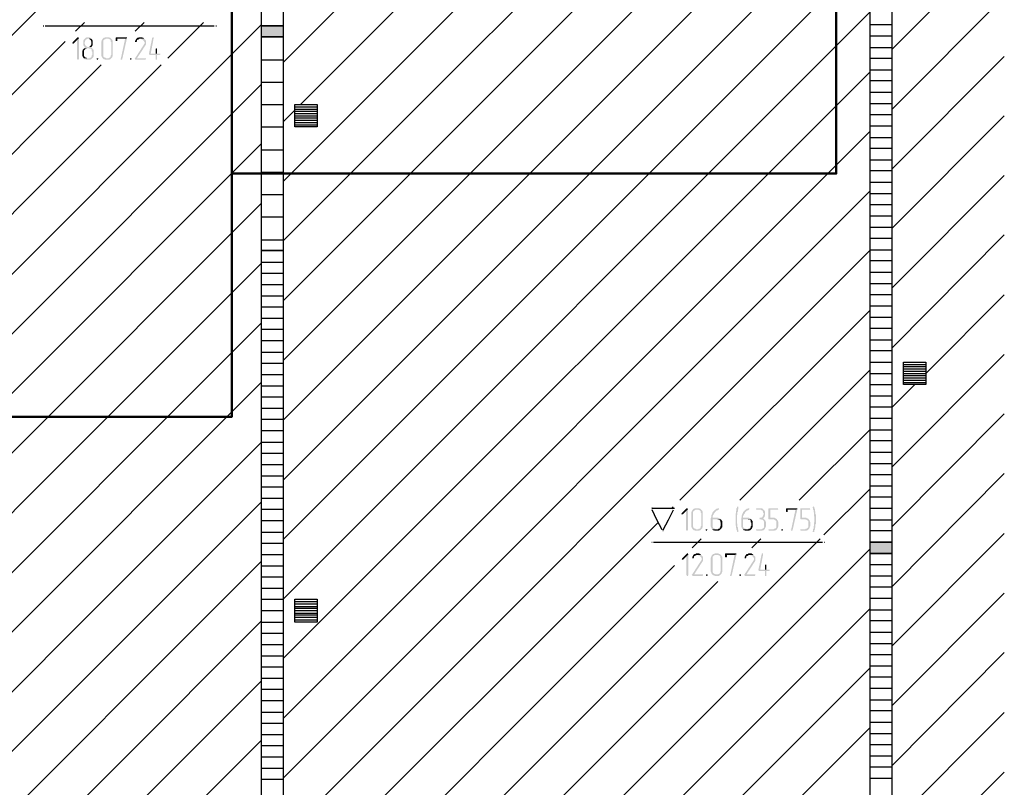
# Model space of a CAD drawing. Header units: millimetres. Extents: x -93479 to 1057970, y -66333 to 172656.
# Tile 92 of 256: x 191073 to 199838, y 39270 to 46097. Entities that reach past the tile are written whole.
import ezdxf

# ---------------------------------------------------------------- set-up
doc = ezdxf.new("R2010")
doc.units = ezdxf.units.MM
doc.layers.add('PDF _Геометрия', color=7, linetype='Continuous')
doc.layers.add('PDF _Сплошная заливка', color=7, linetype='Continuous')
doc.layers.add('РАЗМЕРЫ', color=7, linetype='Continuous', lineweight=9)

# ---------------------------------------------------------------- blocks, each defined once
blk = doc.blocks.new('геология2')
at = {"layer": 'PDF _Сплошная заливка', "transparency": 33554559}
for points in [[(37.3572, -12.0568), (37.3555, -12.0568), (37.3388, -12.0734), (37.3372, -12.0768), (37.3388, -12.0784), (37.3422, -12.0784), (37.3538, -12.0668), (37.3605, -12.0601), (37.3588, -12.0568)], [(37.3605, -12.0601), (37.3538, -12.0668), (37.3538, -12.1318), (37.3555, -12.1351), (37.3588, -12.1351), (37.3605, -12.1318)], [(37.3922, -12.0568), (37.3872, -12.0568), (37.3855, -12.0584), (37.3838, -12.0584), (37.3822, -12.0601), (37.3805, -12.0618), (37.3788, -12.0634), (37.3772, -12.0651), (37.3772, -12.0668), (37.3755, -12.0684), (37.3755, -12.0834), (37.3772, -12.0851), (37.3772, -12.0868), (37.3788, -12.0884), (37.3805, -12.0901), (37.3805, -12.0918), (37.3822, -12.0918), (37.3805, -12.0934), (37.3788, -12.0951), (37.3955, -12.0951), (37.3972, -12.0968), (37.4022, -12.0968), (37.4038, -12.0984), (37.4055, -12.1001), (37.4055, -12.1051), (37.4072, -12.1068), (37.4072, -12.1184), (37.4055, -12.1201), (37.4055, -12.1234), (37.4038, -12.1251), (37.4038, -12.1268), (37.4022, -12.1284), (37.3988, -12.1284), (37.3972, -12.1301), (37.3772, -12.1301), (37.3788, -12.1318), (37.3805, -12.1334), (37.3838, -12.1334), (37.3855, -12.1351), (37.4005, -12.1351), (37.4022, -12.1334), (37.4038, -12.1334), (37.4055, -12.1318), (37.4072, -12.1301), (37.4088, -12.1284), (37.4105, -12.1268), (37.4105, -12.1251), (37.4122, -12.1234), (37.4122, -12.1018), (37.4105, -12.1001), (37.4105, -12.0984), (37.4088, -12.0984), (37.4088, -12.0968), (37.4072, -12.0951), (37.4055, -12.0934), (37.4038, -12.0918), (37.4055, -12.0901), (37.3905, -12.0901), (37.3888, -12.0884), (37.3855, -12.0884), (37.3838, -12.0868), (37.3838, -12.0851), (37.3822, -12.0834), (37.3822, -12.0818), (37.3805, -12.0784), (37.3805, -12.0734), (37.3822, -12.0718), (37.3822, -12.0684), (37.3838, -12.0668), (37.3838, -12.0651), (37.3872, -12.0634), (37.3888, -12.0634), (37.3905, -12.0618), (37.4038, -12.0618), (37.4022, -12.0601), (37.4005, -12.0584), (37.3988, -12.0584), (37.3972, -12.0568), (37.3938, -12.0568)], [(37.4038, -12.0618), (37.3922, -12.0618), (37.3955, -12.0618), (37.3972, -12.0634), (37.3988, -12.0634), (37.4005, -12.0651), (37.4022, -12.0668), (37.4022, -12.0684), (37.4038, -12.0718), (37.4038, -12.0818), (37.4022, -12.0834), (37.4022, -12.0851), (37.4005, -12.0868), (37.3988, -12.0884), (37.3972, -12.0901), (37.3922, -12.0901), (37.4055, -12.0901), (37.4055, -12.0884), (37.4072, -12.0868), (37.4088, -12.0834), (37.4088, -12.0684), (37.4072, -12.0668), (37.4072, -12.0651), (37.4055, -12.0634)], [(37.4622, -12.0568), (37.4522, -12.0568), (37.4505, -12.0584), (37.4472, -12.0584), (37.4455, -12.0601), (37.4438, -12.0618), (37.4422, -12.0634), (37.4422, -12.0651), (37.4405, -12.0668), (37.4405, -12.0684), (37.4388, -12.0718), (37.4388, -12.1201), (37.4405, -12.1234), (37.4405, -12.1251), (37.4422, -12.1268), (37.4422, -12.1284), (37.4438, -12.1301), (37.4455, -12.1318), (37.4472, -12.1334), (37.4505, -12.1334), (37.4522, -12.1351), (37.4672, -12.1351), (37.4688, -12.1334), (37.4705, -12.1334), (37.4722, -12.1318), (37.4738, -12.1301), (37.4555, -12.1301), (37.4538, -12.1284), (37.4522, -12.1284), (37.4505, -12.1268), (37.4488, -12.1268), (37.4472, -12.1251), (37.4455, -12.1218), (37.4455, -12.0684), (37.4472, -12.0668), (37.4488, -12.0651), (37.4505, -12.0634), (37.4522, -12.0634), (37.4538, -12.0618), (37.4738, -12.0618), (37.4722, -12.0601), (37.4705, -12.0584), (37.4688, -12.0584), (37.4655, -12.0568), (37.4638, -12.0568)], [(37.4738, -12.0618), (37.4622, -12.0618), (37.4638, -12.0618), (37.4672, -12.0634), (37.4688, -12.0634), (37.4705, -12.0651), (37.4722, -12.0668), (37.4722, -12.0718), (37.4738, -12.0734), (37.4738, -12.1184), (37.4722, -12.1201), (37.4722, -12.1234), (37.4705, -12.1251), (37.4705, -12.1268), (37.4688, -12.1284), (37.4655, -12.1284), (37.4638, -12.1301), (37.4555, -12.1301), (37.4738, -12.1301), (37.4755, -12.1284), (37.4772, -12.1268), (37.4772, -12.1251), (37.4788, -12.1218), (37.4788, -12.0684), (37.4772, -12.0668), (37.4772, -12.0651), (37.4755, -12.0634)], [(37.5255, -12.0568), (37.4905, -12.0568), (37.4888, -12.0584), (37.4888, -12.0684), (37.4905, -12.0701), (37.4938, -12.0701), (37.4955, -12.0684), (37.4955, -12.0618), (37.5222, -12.0618), (37.5288, -12.0601), (37.5288, -12.0568)], [(37.5288, -12.0601), (37.5222, -12.0618), (37.5072, -12.1318), (37.5055, -12.1318), (37.5072, -12.1351), (37.5105, -12.1351), (37.5122, -12.1334)], [(37.5888, -12.0618), (37.5755, -12.0618), (37.5772, -12.0618), (37.5788, -12.0634), (37.5822, -12.0634), (37.5838, -12.0651), (37.5855, -12.0668), (37.5872, -12.0684), (37.5888, -12.0701), (37.5888, -12.0718), (37.5905, -12.0734), (37.5905, -12.0784), (37.5888, -12.0801), (37.5888, -12.0818), (37.5872, -12.0834), (37.5572, -12.1301), (37.5555, -12.1318), (37.5572, -12.1334), (37.5588, -12.1351), (37.5938, -12.1351), (37.5938, -12.1334), (37.5955, -12.1318), (37.5955, -12.1301), (37.5638, -12.1301), (37.5922, -12.0868), (37.5938, -12.0851), (37.5938, -12.0834), (37.5955, -12.0818), (37.5955, -12.0701), (37.5938, -12.0668), (37.5922, -12.0651), (37.5905, -12.0634)], [(37.5755, -12.0568), (37.5705, -12.0568), (37.5688, -12.0584), (37.5655, -12.0584), (37.5638, -12.0601), (37.5622, -12.0601), (37.5622, -12.0618), (37.5605, -12.0634), (37.5588, -12.0668), (37.5572, -12.0684), (37.5572, -12.0701), (37.5572, -12.0734), (37.5622, -12.0734), (37.5622, -12.0718), (37.5638, -12.0701), (37.5638, -12.0668), (37.5655, -12.0651), (37.5672, -12.0651), (37.5705, -12.0634), (37.5722, -12.0618), (37.5888, -12.0618), (37.5872, -12.0601), (37.5855, -12.0584), (37.5838, -12.0584), (37.5822, -12.0568), (37.5772, -12.0568)], [(37.6205, -12.0568), (37.6188, -12.0568), (37.6172, -12.0584), (37.6055, -12.1151), (37.6072, -12.1168), (37.6088, -12.1184), (37.6288, -12.1184), (37.6288, -12.1351), (37.6338, -12.1351), (37.6338, -12.1318), (37.6338, -12.1184), (37.6422, -12.1184), (37.6455, -12.1168), (37.6455, -12.1134), (37.6122, -12.1134), (37.6222, -12.0601), (37.6222, -12.0568)], [(37.3788, -12.0951), (37.3772, -12.0968), (37.3755, -12.0984), (37.3738, -12.1001), (37.3738, -12.1018), (37.3722, -12.1051), (37.3722, -12.1068), (37.3722, -12.1201), (37.3738, -12.1234), (37.3738, -12.1251), (37.3755, -12.1268), (37.3755, -12.1284), (37.3772, -12.1301), (37.3888, -12.1301), (37.3872, -12.1284), (37.3855, -12.1284), (37.3838, -12.1268), (37.3822, -12.1268), (37.3805, -12.1251), (37.3788, -12.1218), (37.3788, -12.1018), (37.3805, -12.1001), (37.3822, -12.0984), (37.3838, -12.0968), (37.3872, -12.0968), (37.3888, -12.0951), (37.3955, -12.0951)], [(37.6322, -12.0951), (37.6288, -12.0968), (37.6288, -12.0984), (37.6288, -12.1134), (37.6122, -12.1134), (37.6338, -12.1134), (37.6338, -12.0968)], [(37.4255, -12.1301), (37.4238, -12.1301), (37.4222, -12.1318), (37.4238, -12.1351), (37.4272, -12.1351), (37.4272, -12.1334), (37.4288, -12.1318), (37.4272, -12.1301)], [(37.5422, -12.1301), (37.5405, -12.1301), (37.5388, -12.1318), (37.5405, -12.1351), (37.5438, -12.1351), (37.5438, -12.1334), (37.5455, -12.1318), (37.5438, -12.1301)], [(39.4905, -13.7051), (39.4888, -13.7051), (39.4722, -13.7218), (39.4705, -13.7251), (39.4722, -13.7268), (39.4755, -13.7268), (39.4872, -13.7151), (39.4938, -13.7084), (39.4922, -13.7051)], [(39.4938, -13.7084), (39.4872, -13.7151), (39.4872, -13.7801), (39.4888, -13.7834), (39.4922, -13.7834), (39.4938, -13.7801)], [(39.5288, -13.7051), (39.5188, -13.7051), (39.5172, -13.7068), (39.5138, -13.7068), (39.5122, -13.7084), (39.5105, -13.7101), (39.5088, -13.7118), (39.5088, -13.7134), (39.5072, -13.7151), (39.5072, -13.7168), (39.5055, -13.7201), (39.5055, -13.7684), (39.5072, -13.7718), (39.5072, -13.7734), (39.5088, -13.7751), (39.5088, -13.7768), (39.5105, -13.7784), (39.5122, -13.7801), (39.5138, -13.7818), (39.5172, -13.7818), (39.5188, -13.7834), (39.5338, -13.7834), (39.5355, -13.7818), (39.5372, -13.7818), (39.5388, -13.7801), (39.5405, -13.7784), (39.5222, -13.7784), (39.5205, -13.7768), (39.5188, -13.7768), (39.5172, -13.7751), (39.5155, -13.7751), (39.5138, -13.7734), (39.5122, -13.7701), (39.5122, -13.7168), (39.5138, -13.7151), (39.5155, -13.7134), (39.5172, -13.7118), (39.5188, -13.7118), (39.5205, -13.7101), (39.5405, -13.7101), (39.5388, -13.7084), (39.5372, -13.7068), (39.5355, -13.7068), (39.5322, -13.7051), (39.5305, -13.7051)], [(39.5405, -13.7101), (39.5288, -13.7101), (39.5305, -13.7101), (39.5338, -13.7118), (39.5355, -13.7118), (39.5372, -13.7134), (39.5388, -13.7151), (39.5388, -13.7201), (39.5405, -13.7218), (39.5405, -13.7668), (39.5388, -13.7684), (39.5388, -13.7718), (39.5372, -13.7734), (39.5372, -13.7751), (39.5355, -13.7768), (39.5322, -13.7768), (39.5305, -13.7784), (39.5222, -13.7784), (39.5405, -13.7784), (39.5422, -13.7768), (39.5438, -13.7751), (39.5438, -13.7734), (39.5455, -13.7701), (39.5455, -13.7168), (39.5438, -13.7151), (39.5438, -13.7134), (39.5422, -13.7118)], [(39.6005, -13.7051), (39.5988, -13.7051), (39.5972, -13.7068), (39.5938, -13.7068), (39.5922, -13.7084), (39.5905, -13.7101), (39.5888, -13.7101), (39.5872, -13.7118), (39.5855, -13.7134), (39.5838, -13.7151), (39.5822, -13.7168), (39.5805, -13.7184), (39.5805, -13.7201), (39.5788, -13.7218), (39.5788, -13.7234), (39.5772, -13.7268), (39.5772, -13.7284), (39.5755, -13.7301), (39.5755, -13.7368), (39.5738, -13.7401), (39.5738, -13.7684), (39.5755, -13.7718), (39.5755, -13.7734), (39.5772, -13.7751), (39.5772, -13.7768), (39.5788, -13.7784), (39.5905, -13.7784), (39.5888, -13.7768), (39.5872, -13.7768), (39.5855, -13.7751), (39.5838, -13.7751), (39.5822, -13.7734), (39.5805, -13.7701), (39.5805, -13.7434), (39.6088, -13.7434), (39.6072, -13.7418), (39.6055, -13.7401), (39.6038, -13.7401), (39.6005, -13.7384), (39.5805, -13.7384), (39.5805, -13.7318), (39.5822, -13.7301), (39.5822, -13.7284), (39.5838, -13.7268), (39.5838, -13.7251), (39.5855, -13.7234), (39.5872, -13.7218), (39.5872, -13.7201), (39.5888, -13.7184), (39.5905, -13.7168), (39.5922, -13.7151), (39.5938, -13.7134), (39.5972, -13.7118), (39.5988, -13.7118), (39.6005, -13.7101), (39.6022, -13.7084), (39.6022, -13.7051)], [(39.6688, -13.6984), (39.6672, -13.7001), (39.6655, -13.7018), (39.6655, -13.7034), (39.6638, -13.7051), (39.6638, -13.7134), (39.6622, -13.7151), (39.6622, -13.7218), (39.6605, -13.7234), (39.6605, -13.7651), (39.6622, -13.7668), (39.6622, -13.7734), (39.6638, -13.7768), (39.6638, -13.7801), (39.6655, -13.7834), (39.6655, -13.7868), (39.6672, -13.7884), (39.6705, -13.7884), (39.6705, -13.7818), (39.6688, -13.7784), (39.6688, -13.7718), (39.6672, -13.7701), (39.6672, -13.7601), (39.6655, -13.7584), (39.6655, -13.7301), (39.6672, -13.7284), (39.6672, -13.7184), (39.6688, -13.7168), (39.6688, -13.7101), (39.6705, -13.7084), (39.6705, -13.7034), (39.6705, -13.7001)], [(39.7072, -13.7051), (39.7055, -13.7051), (39.7038, -13.7068), (39.7005, -13.7068), (39.6988, -13.7084), (39.6972, -13.7101), (39.6955, -13.7101), (39.6938, -13.7118), (39.6922, -13.7134), (39.6905, -13.7151), (39.6888, -13.7168), (39.6872, -13.7184), (39.6872, -13.7201), (39.6855, -13.7218), (39.6855, -13.7234), (39.6838, -13.7268), (39.6838, -13.7284), (39.6822, -13.7301), (39.6822, -13.7368), (39.6805, -13.7401), (39.6805, -13.7684), (39.6822, -13.7718), (39.6822, -13.7734), (39.6838, -13.7751), (39.6838, -13.7768), (39.6855, -13.7784), (39.6972, -13.7784), (39.6955, -13.7768), (39.6938, -13.7768), (39.6922, -13.7751), (39.6905, -13.7751), (39.6888, -13.7734), (39.6872, -13.7701), (39.6872, -13.7434), (39.7155, -13.7434), (39.7138, -13.7418), (39.7122, -13.7401), (39.7105, -13.7401), (39.7072, -13.7384), (39.6872, -13.7384), (39.6872, -13.7318), (39.6888, -13.7301), (39.6888, -13.7284), (39.6905, -13.7268), (39.6905, -13.7251), (39.6922, -13.7234), (39.6938, -13.7218), (39.6938, -13.7201), (39.6955, -13.7184), (39.6972, -13.7168), (39.6988, -13.7151), (39.7005, -13.7134), (39.7038, -13.7118), (39.7055, -13.7118), (39.7072, -13.7101), (39.7088, -13.7084), (39.7088, -13.7051)], [(39.7472, -13.7051), (39.7338, -13.7051), (39.7322, -13.7084), (39.7338, -13.7101), (39.7488, -13.7101), (39.7505, -13.7118), (39.7538, -13.7118), (39.7555, -13.7134), (39.7555, -13.7151), (39.7572, -13.7168), (39.7572, -13.7201), (39.7588, -13.7218), (39.7588, -13.7268), (39.7572, -13.7301), (39.7572, -13.7318), (39.7555, -13.7334), (39.7555, -13.7351), (39.7538, -13.7368), (39.7505, -13.7384), (39.7455, -13.7384), (39.7455, -13.7401), (39.7438, -13.7418), (39.7455, -13.7434), (39.7488, -13.7434), (39.7522, -13.7451), (39.7555, -13.7451), (39.7572, -13.7468), (39.7588, -13.7484), (39.7605, -13.7518), (39.7605, -13.7718), (39.7588, -13.7734), (39.7572, -13.7751), (39.7555, -13.7768), (39.7538, -13.7768), (39.7522, -13.7784), (39.7338, -13.7784), (39.7322, -13.7801), (39.7338, -13.7834), (39.7538, -13.7834), (39.7555, -13.7818), (39.7588, -13.7818), (39.7605, -13.7801), (39.7622, -13.7784), (39.7638, -13.7768), (39.7638, -13.7751), (39.7655, -13.7734), (39.7655, -13.7718), (39.7672, -13.7684), (39.7672, -13.7534), (39.7655, -13.7501), (39.7655, -13.7484), (39.7638, -13.7468), (39.7622, -13.7451), (39.7605, -13.7434), (39.7588, -13.7418), (39.7572, -13.7401), (39.7588, -13.7384), (39.7605, -13.7368), (39.7622, -13.7351), (39.7622, -13.7318), (39.7638, -13.7301), (39.7638, -13.7168), (39.7622, -13.7151), (39.7622, -13.7134), (39.7605, -13.7118), (39.7588, -13.7101), (39.7572, -13.7084), (39.7555, -13.7068), (39.7538, -13.7051), (39.7488, -13.7051)], [(39.8072, -13.7051), (39.7772, -13.7051), (39.7755, -13.7068), (39.7755, -13.7418), (39.7772, -13.7434), (39.7938, -13.7434), (39.7955, -13.7451), (39.7972, -13.7451), (39.7988, -13.7468), (39.8005, -13.7468), (39.8022, -13.7484), (39.8038, -13.7501), (39.8038, -13.7718), (39.8022, -13.7734), (39.8005, -13.7751), (39.7988, -13.7768), (39.7955, -13.7768), (39.7938, -13.7784), (39.7772, -13.7784), (39.7755, -13.7801), (39.7772, -13.7834), (39.7972, -13.7834), (39.7988, -13.7818), (39.8022, -13.7818), (39.8038, -13.7801), (39.8055, -13.7784), (39.8072, -13.7768), (39.8072, -13.7751), (39.8088, -13.7734), (39.8088, -13.7701), (39.8105, -13.7684), (39.8105, -13.7534), (39.8088, -13.7501), (39.8088, -13.7484), (39.8072, -13.7468), (39.8055, -13.7451), (39.8055, -13.7434), (39.8038, -13.7418), (39.8005, -13.7401), (39.7988, -13.7401), (39.7972, -13.7384), (39.7822, -13.7384), (39.7822, -13.7101), (39.8088, -13.7101), (39.8105, -13.7084), (39.8088, -13.7051)], [(39.8738, -13.7051), (39.8388, -13.7051), (39.8372, -13.7068), (39.8372, -13.7168), (39.8388, -13.7184), (39.8422, -13.7184), (39.8438, -13.7168), (39.8438, -13.7101), (39.8705, -13.7101), (39.8772, -13.7084), (39.8772, -13.7051)], [(39.8772, -13.7084), (39.8705, -13.7101), (39.8555, -13.7801), (39.8538, -13.7801), (39.8555, -13.7834), (39.8588, -13.7834), (39.8605, -13.7818)], [(39.9188, -13.7051), (39.8888, -13.7051), (39.8872, -13.7068), (39.8872, -13.7418), (39.8888, -13.7434), (39.9055, -13.7434), (39.9072, -13.7451), (39.9088, -13.7451), (39.9105, -13.7468), (39.9122, -13.7468), (39.9138, -13.7484), (39.9155, -13.7501), (39.9155, -13.7718), (39.9138, -13.7734), (39.9122, -13.7751), (39.9105, -13.7768), (39.9072, -13.7768), (39.9055, -13.7784), (39.8888, -13.7784), (39.8872, -13.7801), (39.8888, -13.7834), (39.9088, -13.7834), (39.9105, -13.7818), (39.9138, -13.7818), (39.9155, -13.7801), (39.9172, -13.7784), (39.9188, -13.7768), (39.9188, -13.7751), (39.9205, -13.7734), (39.9205, -13.7701), (39.9222, -13.7684), (39.9222, -13.7534), (39.9205, -13.7501), (39.9205, -13.7484), (39.9188, -13.7468), (39.9172, -13.7451), (39.9172, -13.7434), (39.9155, -13.7418), (39.9122, -13.7401), (39.9105, -13.7401), (39.9088, -13.7384), (39.8938, -13.7384), (39.8938, -13.7101), (39.9205, -13.7101), (39.9222, -13.7084), (39.9205, -13.7051)], [(39.9338, -13.6984), (39.9322, -13.7001), (39.9305, -13.7018), (39.9305, -13.7034), (39.9322, -13.7051), (39.9322, -13.7101), (39.9338, -13.7118), (39.9338, -13.7184), (39.9355, -13.7201), (39.9355, -13.7318), (39.9372, -13.7351), (39.9372, -13.7434), (39.9372, -13.7534), (39.9355, -13.7551), (39.9355, -13.7668), (39.9338, -13.7684), (39.9338, -13.7768), (39.9322, -13.7784), (39.9322, -13.7834), (39.9305, -13.7851), (39.9305, -13.7868), (39.9322, -13.7884), (39.9355, -13.7884), (39.9372, -13.7868), (39.9372, -13.7818), (39.9388, -13.7801), (39.9388, -13.7734), (39.9405, -13.7718), (39.9405, -13.7618), (39.9422, -13.7601), (39.9422, -13.7284), (39.9405, -13.7251), (39.9405, -13.7168), (39.9388, -13.7151), (39.9388, -13.7084), (39.9372, -13.7051), (39.9372, -13.7018), (39.9355, -13.7001)], [(39.6088, -13.7434), (39.5972, -13.7434), (39.5988, -13.7451), (39.6038, -13.7451), (39.6055, -13.7468), (39.6072, -13.7484), (39.6072, -13.7534), (39.6088, -13.7551), (39.6088, -13.7668), (39.6072, -13.7684), (39.6072, -13.7718), (39.6055, -13.7734), (39.6055, -13.7751), (39.6038, -13.7768), (39.6005, -13.7768), (39.5988, -13.7784), (39.5788, -13.7784), (39.5805, -13.7801), (39.5822, -13.7818), (39.5855, -13.7818), (39.5872, -13.7834), (39.6022, -13.7834), (39.6038, -13.7818), (39.6055, -13.7818), (39.6072, -13.7801), (39.6088, -13.7784), (39.6105, -13.7768), (39.6122, -13.7751), (39.6122, -13.7734), (39.6138, -13.7718), (39.6138, -13.7501), (39.6122, -13.7484), (39.6122, -13.7468), (39.6105, -13.7451)], [(39.7155, -13.7434), (39.7038, -13.7434), (39.7055, -13.7451), (39.7105, -13.7451), (39.7122, -13.7468), (39.7138, -13.7484), (39.7138, -13.7534), (39.7155, -13.7551), (39.7155, -13.7668), (39.7138, -13.7684), (39.7138, -13.7718), (39.7122, -13.7734), (39.7122, -13.7751), (39.7105, -13.7768), (39.7072, -13.7768), (39.7055, -13.7784), (39.6855, -13.7784), (39.6872, -13.7801), (39.6888, -13.7818), (39.6922, -13.7818), (39.6938, -13.7834), (39.7088, -13.7834), (39.7105, -13.7818), (39.7122, -13.7818), (39.7138, -13.7801), (39.7155, -13.7784), (39.7172, -13.7768), (39.7188, -13.7751), (39.7188, -13.7734), (39.7205, -13.7718), (39.7205, -13.7501), (39.7188, -13.7484), (39.7188, -13.7468), (39.7172, -13.7451)], [(39.5588, -13.7784), (39.5572, -13.7784), (39.5555, -13.7801), (39.5572, -13.7834), (39.5605, -13.7834), (39.5605, -13.7818), (39.5622, -13.7801), (39.5605, -13.7784)], [(39.8238, -13.7784), (39.8222, -13.7784), (39.8205, -13.7801), (39.8222, -13.7834), (39.8255, -13.7834), (39.8255, -13.7818), (39.8272, -13.7801), (39.8255, -13.7784)], [(39.4922, -13.8634), (39.4905, -13.8634), (39.4738, -13.8801), (39.4722, -13.8834), (39.4738, -13.8851), (39.4772, -13.8851), (39.4888, -13.8734), (39.4955, -13.8668), (39.4938, -13.8634)], [(39.5272, -13.8634), (39.5222, -13.8634), (39.5205, -13.8651), (39.5172, -13.8651), (39.5155, -13.8668), (39.5138, -13.8668), (39.5138, -13.8684), (39.5122, -13.8701), (39.5105, -13.8734), (39.5088, -13.8751), (39.5088, -13.8768), (39.5088, -13.8801), (39.5138, -13.8801), (39.5138, -13.8784), (39.5155, -13.8768), (39.5155, -13.8734), (39.5172, -13.8718), (39.5188, -13.8718), (39.5222, -13.8701), (39.5238, -13.8684), (39.5405, -13.8684), (39.5388, -13.8668), (39.5372, -13.8651), (39.5355, -13.8651), (39.5338, -13.8634), (39.5288, -13.8634)], [(39.5972, -13.8634), (39.5872, -13.8634), (39.5855, -13.8651), (39.5822, -13.8651), (39.5805, -13.8668), (39.5788, -13.8684), (39.5772, -13.8701), (39.5772, -13.8718), (39.5755, -13.8734), (39.5755, -13.8751), (39.5738, -13.8784), (39.5738, -13.9268), (39.5755, -13.9301), (39.5755, -13.9318), (39.5772, -13.9334), (39.5772, -13.9351), (39.5788, -13.9368), (39.5805, -13.9384), (39.5822, -13.9401), (39.5855, -13.9401), (39.5872, -13.9418), (39.6022, -13.9418), (39.6038, -13.9401), (39.6055, -13.9401), (39.6072, -13.9384), (39.6088, -13.9368), (39.5905, -13.9368), (39.5888, -13.9351), (39.5872, -13.9351), (39.5855, -13.9334), (39.5838, -13.9334), (39.5822, -13.9318), (39.5805, -13.9284), (39.5805, -13.8751), (39.5822, -13.8734), (39.5838, -13.8718), (39.5855, -13.8701), (39.5872, -13.8701), (39.5888, -13.8684), (39.6088, -13.8684), (39.6072, -13.8668), (39.6055, -13.8651), (39.6038, -13.8651), (39.6005, -13.8634), (39.5988, -13.8634)], [(39.6605, -13.8634), (39.6255, -13.8634), (39.6238, -13.8651), (39.6238, -13.8751), (39.6255, -13.8768), (39.6288, -13.8768), (39.6305, -13.8751), (39.6305, -13.8684), (39.6572, -13.8684), (39.6638, -13.8668), (39.6638, -13.8634)], [(39.7105, -13.8634), (39.7055, -13.8634), (39.7038, -13.8651), (39.7005, -13.8651), (39.6988, -13.8668), (39.6972, -13.8668), (39.6972, -13.8684), (39.6955, -13.8701), (39.6938, -13.8734), (39.6922, -13.8751), (39.6922, -13.8768), (39.6922, -13.8801), (39.6972, -13.8801), (39.6972, -13.8784), (39.6988, -13.8768), (39.6988, -13.8734), (39.7005, -13.8718), (39.7022, -13.8718), (39.7055, -13.8701), (39.7072, -13.8684), (39.7238, -13.8684), (39.7222, -13.8668), (39.7205, -13.8651), (39.7188, -13.8651), (39.7172, -13.8634), (39.7122, -13.8634)], [(39.7555, -13.8634), (39.7538, -13.8634), (39.7522, -13.8651), (39.7405, -13.9218), (39.7422, -13.9234), (39.7438, -13.9251), (39.7638, -13.9251), (39.7638, -13.9418), (39.7688, -13.9418), (39.7688, -13.9384), (39.7688, -13.9251), (39.7772, -13.9251), (39.7805, -13.9234), (39.7805, -13.9201), (39.7472, -13.9201), (39.7572, -13.8668), (39.7572, -13.8634)], [(39.4955, -13.8668), (39.4888, -13.8734), (39.4888, -13.9384), (39.4905, -13.9418), (39.4938, -13.9418), (39.4955, -13.9384)], [(39.5405, -13.8684), (39.5272, -13.8684), (39.5288, -13.8684), (39.5305, -13.8701), (39.5338, -13.8701), (39.5355, -13.8718), (39.5372, -13.8734), (39.5388, -13.8751), (39.5405, -13.8768), (39.5405, -13.8784), (39.5422, -13.8801), (39.5422, -13.8851), (39.5405, -13.8868), (39.5405, -13.8884), (39.5388, -13.8901), (39.5088, -13.9368), (39.5072, -13.9384), (39.5088, -13.9401), (39.5105, -13.9418), (39.5455, -13.9418), (39.5455, -13.9401), (39.5472, -13.9384), (39.5472, -13.9368), (39.5155, -13.9368), (39.5438, -13.8934), (39.5455, -13.8918), (39.5455, -13.8901), (39.5472, -13.8884), (39.5472, -13.8768), (39.5455, -13.8734), (39.5438, -13.8718), (39.5422, -13.8701)], [(39.6088, -13.8684), (39.5972, -13.8684), (39.5988, -13.8684), (39.6022, -13.8701), (39.6038, -13.8701), (39.6055, -13.8718), (39.6072, -13.8734), (39.6072, -13.8784), (39.6088, -13.8801), (39.6088, -13.9251), (39.6072, -13.9268), (39.6072, -13.9301), (39.6055, -13.9318), (39.6055, -13.9334), (39.6038, -13.9351), (39.6005, -13.9351), (39.5988, -13.9368), (39.5905, -13.9368), (39.6088, -13.9368), (39.6105, -13.9351), (39.6122, -13.9334), (39.6122, -13.9318), (39.6138, -13.9284), (39.6138, -13.8751), (39.6122, -13.8734), (39.6122, -13.8718), (39.6105, -13.8701)], [(39.6638, -13.8668), (39.6572, -13.8684), (39.6422, -13.9384), (39.6405, -13.9384), (39.6422, -13.9418), (39.6455, -13.9418), (39.6472, -13.9401)], [(39.7238, -13.8684), (39.7105, -13.8684), (39.7122, -13.8684), (39.7138, -13.8701), (39.7172, -13.8701), (39.7188, -13.8718), (39.7205, -13.8734), (39.7222, -13.8751), (39.7238, -13.8768), (39.7238, -13.8784), (39.7255, -13.8801), (39.7255, -13.8851), (39.7238, -13.8868), (39.7238, -13.8884), (39.7222, -13.8901), (39.6922, -13.9368), (39.6905, -13.9384), (39.6922, -13.9401), (39.6938, -13.9418), (39.7288, -13.9418), (39.7288, -13.9401), (39.7305, -13.9384), (39.7305, -13.9368), (39.6988, -13.9368), (39.7272, -13.8934), (39.7288, -13.8918), (39.7288, -13.8901), (39.7305, -13.8884), (39.7305, -13.8768), (39.7288, -13.8734), (39.7272, -13.8718), (39.7255, -13.8701)], [(39.7672, -13.9018), (39.7638, -13.9034), (39.7638, -13.9051), (39.7638, -13.9201), (39.7472, -13.9201), (39.7688, -13.9201), (39.7688, -13.9034)], [(39.5605, -13.9368), (39.5588, -13.9368), (39.5572, -13.9384), (39.5588, -13.9418), (39.5622, -13.9418), (39.5622, -13.9401), (39.5638, -13.9384), (39.5622, -13.9368)], [(39.6772, -13.9368), (39.6755, -13.9368), (39.6738, -13.9384), (39.6755, -13.9418), (39.6788, -13.9418), (39.6788, -13.9401), (39.6805, -13.9384), (39.6788, -13.9368)]]:
    blk.add_hatch(color=7, dxfattribs=at).paths.add_polyline_path(points)
at = {"layer": 'PDF _Геометрия', "color": 7, "lineweight": 25}
for points in [[(38.0788, -19.6934), (38.0772, -19.6934), (38.0772, -14.6534), (38.0772, -9.6534), (37.9988, -9.6534), (37.9988, -14.6534), (37.9988, -19.6934), (38.0005, -19.6934)], [(40.1305, -18.7051), (40.2088, -18.7051), (40.1305, -18.7051), (40.2088, -18.7051), (40.2088, -14.6501), (40.2088, -9.6501), (40.1305, -9.6501), (40.1305, -14.6501), (40.1305, -18.7051), (40.1322, -18.7051)], [(38.0772, -12.1434), (38.9488, -11.2701)], [(38.0772, -12.5601), (39.3388, -11.2984)], [(38.1372, -12.2918), (39.1438, -11.2834)], [(38.0772, -12.7684), (39.5305, -11.3151)], [(38.0772, -12.9784), (39.7222, -11.3334)], [(38.0772, -13.3951), (40.0988, -11.3751)], [(38.0772, -13.1868), (39.8822, -11.3818)], [(38.0772, -13.6051), (40.1305, -11.5518)], [(40.2088, -12.0984), (40.6022, -11.7051)], [(38.0772, -13.8134), (40.1305, -11.7601)], [(33.4572, -15.7184), (37.2488, -11.9268)], [(40.2088, -12.3084), (40.6022, -11.9134)], [(38.0772, -14.0218), (40.1305, -11.9684)], [(33.4572, -16.5534), (37.9988, -12.0134)], [(37.2355, -12.0168), (37.2372, -12.0168)], [(37.2422, -12.0168), (37.8338, -12.0168)], [(37.3488, -12.0351), (37.3805, -12.0051)], [(37.5572, -12.0351), (37.5888, -12.0051)], [(37.6722, -12.1301), (37.7972, -12.0051)], [(37.8405, -12.0168), (37.8422, -12.0168)], [(37.9988, -12.0168), (38.0772, -12.0168)], [(40.1305, -12.0118), (40.2088, -12.0118)], [(33.4572, -15.9284), (37.3122, -12.0718)], [(38.0005, -12.0551), (37.9988, -12.0551), (38.0772, -12.0551), (37.9988, -12.0551), (38.0772, -12.0551)], [(40.1305, -12.0518), (40.2088, -12.0518)], [(40.1305, -12.0918), (40.2088, -12.0918)], [(37.9988, -12.1351), (38.0772, -12.1351)], [(40.1305, -12.1301), (40.2088, -12.1301)], [(40.2088, -12.5168), (40.6022, -12.1234)], [(33.4572, -16.1368), (37.4388, -12.1534)], [(33.5105, -16.2918), (37.6488, -12.1534)], [(40.1305, -12.1701), (40.2088, -12.1701)], [(38.0772, -14.2301), (40.1305, -12.1784)], [(40.1305, -12.2084), (40.2088, -12.2084)], [(33.3788, -16.7634), (33.4572, -16.7634), (37.9988, -12.2218)], [(37.9988, -12.2134), (38.0772, -12.2134)], [(40.1305, -12.2484), (40.2088, -12.2484)], [(37.9988, -12.2918), (38.0772, -12.2918)], [(38.0772, -12.3518), (38.1172, -12.3118)], [(38.1172, -12.3001), (38.1955, -12.3001)], [(38.1172, -12.3084), (38.1955, -12.3084)], [(40.1305, -12.2884), (40.2088, -12.2884)], [(38.1172, -12.3151), (38.1955, -12.3151)], [(38.1172, -12.3234), (38.1955, -12.3234)], [(38.1172, -12.3318), (38.1955, -12.3318)], [(38.1172, -12.3384), (38.1955, -12.3384)], [(38.1172, -12.3468), (38.1955, -12.3468)], [(40.1305, -12.3268), (40.2088, -12.3268)], [(40.2088, -12.7251), (40.6022, -12.3318)], [(37.9988, -12.3701), (38.0772, -12.3701)], [(38.1172, -12.3551), (38.1955, -12.3551)], [(38.1172, -12.3634), (38.1955, -12.3634)], [(40.1305, -12.3668), (40.2088, -12.3668)], [(38.0772, -14.4401), (40.1305, -12.3868)], [(40.1305, -12.4068), (40.2088, -12.4068)], [(34.3522, -16.0768), (37.9988, -12.4301)], [(37.9988, -12.4501), (38.0772, -12.4501)], [(40.1305, -12.4451), (40.2088, -12.4451)], [(40.1305, -12.4851), (40.2088, -12.4851)], [(37.9988, -12.5284), (38.0772, -12.5284)], [(40.1305, -12.5234), (40.2088, -12.5234)], [(40.2088, -12.9334), (40.6022, -12.5401)], [(40.1305, -12.5634), (40.2088, -12.5634)], [(37.9988, -12.6068), (38.0772, -12.6068)], [(38.0772, -14.6484), (40.1305, -12.5951)], [(40.1305, -12.6034), (40.2088, -12.6034)], [(34.5188, -16.1184), (37.9988, -12.6384)], [(40.1305, -12.6418), (40.2088, -12.6418)], [(37.9988, -12.6851), (38.0772, -12.6851)], [(40.1305, -12.6818), (40.2088, -12.6818)], [(40.1305, -12.7218), (40.2088, -12.7218)], [(40.1305, -12.7601), (40.2088, -12.7601)], [(40.2088, -13.1434), (40.6022, -12.7484)], [(37.9988, -12.7651), (38.0772, -12.7651)], [(37.9988, -12.8034), (38.0772, -12.8034)], [(38.0772, -14.8568), (40.1305, -12.8034)], [(40.1305, -12.8001), (40.2088, -12.8001)], [(34.5355, -16.3101), (37.9988, -12.8484)], [(37.9988, -12.8434), (38.0772, -12.8434)], [(40.1305, -12.8384), (40.2088, -12.8384)], [(37.9988, -12.8818), (38.0772, -12.8818)], [(40.1305, -12.8784), (40.2088, -12.8784)], [(37.9988, -12.9218), (38.0772, -12.9218)], [(40.1305, -12.9184), (40.2088, -12.9184)], [(37.9988, -12.9618), (38.0772, -12.9618)], [(40.1305, -12.9568), (40.2088, -12.9568)], [(40.2488, -13.2334), (40.3272, -13.2334), (40.6022, -12.9584)], [(37.9988, -13.0001), (38.0772, -13.0001)], [(40.1305, -12.9968), (40.2088, -12.9968)], [(39.4655, -13.6768), (40.1305, -13.0134)], [(40.1305, -13.0368), (40.2088, -13.0368)], [(33.4572, -17.5984), (37.9988, -13.0568)], [(37.9988, -13.0401), (38.0772, -13.0401)], [(37.9988, -13.0784), (38.0772, -13.0784)], [(40.1305, -13.0751), (40.2088, -13.0751)], [(37.9988, -13.1184), (38.0772, -13.1184)], [(40.1305, -13.1151), (40.2088, -13.1151)], [(37.9988, -13.1584), (38.0772, -13.1584)], [(40.1305, -13.1534), (40.2088, -13.1534)], [(40.2088, -13.5601), (40.6022, -13.1668)], [(37.9988, -13.1968), (38.0772, -13.1968)], [(40.1305, -13.1934), (40.2088, -13.1934)], [(40.2488, -13.2018), (40.3272, -13.2018)], [(40.2488, -13.2084), (40.3272, -13.2084)], [(37.9988, -13.2368), (38.0772, -13.2368)], [(39.6755, -13.6768), (40.1305, -13.2218)], [(40.1305, -13.2334), (40.2088, -13.2334)], [(40.2488, -13.2168), (40.3272, -13.2168)], [(40.2488, -13.2251), (40.3272, -13.2251)], [(40.2488, -13.2401), (40.3272, -13.2401)], [(33.4572, -17.8068), (37.9988, -13.2651)], [(37.9988, -13.2768), (38.0772, -13.2768)], [(40.1305, -13.2718), (40.2088, -13.2718)], [(40.2088, -13.3518), (40.2888, -13.2718)], [(40.2488, -13.2484), (40.3272, -13.2484)], [(40.2488, -13.2568), (40.3272, -13.2568)], [(40.2488, -13.2651), (40.3272, -13.2651)], [(40.1305, -13.3118), (40.2088, -13.3118)], [(37.9988, -13.3151), (38.0772, -13.3151)], [(37.9988, -13.3551), (38.0772, -13.3551)], [(40.1305, -13.3501), (40.2088, -13.3501)], [(40.2088, -13.7684), (40.6022, -13.3751)], [(37.9988, -13.3934), (38.0772, -13.3934)], [(40.1305, -13.3901), (40.2088, -13.3901)], [(37.9988, -13.4334), (38.0772, -13.4334)], [(39.8838, -13.6768), (40.1305, -13.4301), (40.2088, -13.4301)], [(33.4572, -18.0151), (37.9988, -13.4751)], [(37.9988, -13.4734), (38.0772, -13.4734)], [(40.1305, -13.4684), (40.2088, -13.4684)], [(37.9988, -13.5118), (38.0772, -13.5118)], [(40.1305, -13.5084), (40.2088, -13.5084)], [(37.9988, -13.5518), (38.0772, -13.5518)], [(40.1305, -13.5484), (40.2088, -13.5484)], [(40.1305, -13.5868), (40.2088, -13.5868)], [(40.2088, -13.9784), (40.6022, -13.5834)], [(37.9988, -13.5918), (38.0772, -13.5918)], [(37.9988, -13.6301), (38.0772, -13.6301)], [(39.9705, -13.7984), (40.1305, -13.6384)], [(40.1305, -13.6268), (40.2088, -13.6268)], [(35.6055, -16.0751), (37.9988, -13.6834)], [(37.9988, -13.6701), (38.0772, -13.6701)], [(40.1305, -13.6651), (40.2088, -13.6651)], [(37.9988, -13.7084), (38.0772, -13.7084)], [(39.3688, -13.7051), (39.3672, -13.7051), (39.4455, -13.7051), (39.4472, -13.7051)], [(39.4038, -13.7801), (39.3855, -13.7451), (39.3688, -13.7101)], [(39.4072, -13.7801), (39.4255, -13.7451), (39.4438, -13.7101)], [(39.4372, -13.7051), (39.4422, -13.7001)], [(40.1305, -13.7051), (40.2088, -13.7051)], [(37.9988, -13.7484), (38.0772, -13.7484)], [(38.0772, -15.0651), (39.3905, -13.7534)], [(40.1305, -13.7451), (40.2088, -13.7451)], [(37.9988, -13.7884), (38.0772, -13.7884)], [(40.1305, -13.7834), (40.2088, -13.7834)], [(40.2088, -14.1868), (40.6022, -13.7934)], [(37.9988, -13.8268), (38.0772, -13.8268)], [(38.0772, -15.6918), (39.9572, -13.8118)], [(39.3672, -13.8234), (39.3688, -13.8234)], [(39.3738, -13.8234), (39.9655, -13.8234)], [(39.5088, -13.8434), (39.5405, -13.8118)], [(39.7172, -13.8434), (39.7488, -13.8118)], [(39.9722, -13.8234), (39.9738, -13.8234)], [(40.1305, -13.8234), (40.2088, -13.8234)], [(38.1822, -15.7951), (40.1305, -13.8484)], [(40.1322, -13.8634), (40.1305, -13.8634), (40.2088, -13.8634), (40.1305, -13.8634), (40.2088, -13.8634)], [(35.8138, -16.0751), (37.9988, -13.8918)], [(37.9988, -13.8668), (38.0772, -13.8668)], [(37.9988, -13.9068), (38.0772, -13.9068)], [(38.0772, -15.2751), (39.4472, -13.9051)], [(40.1305, -13.9018), (40.2088, -13.9018)], [(37.9988, -13.9451), (38.0772, -13.9451)], [(38.0772, -15.4834), (39.5988, -13.9618)], [(40.1305, -13.9418), (40.2088, -13.9418)], [(37.9988, -13.9851), (38.0772, -13.9851)], [(40.1305, -13.9801), (40.2088, -13.9801)], [(40.2088, -14.3951), (40.6022, -14.0018)], [(37.9988, -14.0234), (38.0772, -14.0234)], [(38.1172, -14.0318), (38.1955, -14.0318)], [(40.1305, -14.0201), (40.2088, -14.0201)], [(37.9988, -16.1101), (38.0772, -16.1101), (40.1305, -14.0568)], [(37.9988, -14.0634), (38.0772, -14.0634)], [(38.1172, -14.0401), (38.1955, -14.0401)], [(38.1172, -14.0484), (38.1955, -14.0484)], [(38.1172, -14.0551), (38.1955, -14.0551)], [(38.1172, -14.0634), (38.1955, -14.0634)], [(38.1172, -14.0718), (38.1955, -14.0718)], [(40.1305, -14.0601), (40.2088, -14.0601)], [(35.9855, -16.1151), (37.9988, -14.1001)], [(37.9988, -14.1034), (38.0772, -14.1034)], [(38.1172, -14.0784), (38.1955, -14.0784)], [(38.1172, -14.0868), (38.1955, -14.0868)], [(38.1172, -14.0951), (38.1955, -14.0951)], [(40.1305, -14.0984), (40.2088, -14.0984)], [(40.1305, -14.1384), (40.2088, -14.1384)], [(37.9988, -14.1418), (38.0772, -14.1418)], [(37.9988, -14.1818), (38.0772, -14.1818)], [(40.1305, -14.1784), (40.2088, -14.1784)], [(40.2088, -14.6051), (40.6022, -14.2101)], [(37.9988, -14.2218), (38.0772, -14.2218)], [(40.1305, -14.2168), (40.2088, -14.2168)], [(37.9988, -14.2601), (38.0772, -14.2601)], [(38.0772, -16.3184), (40.1305, -14.2651)], [(40.1305, -14.2568), (40.2088, -14.2568)], [(35.9855, -16.3234), (37.9988, -14.3101)], [(37.9988, -14.3001), (38.0772, -14.3001)], [(40.1305, -14.2951), (40.2088, -14.2951)], [(37.9988, -14.3384), (38.0772, -14.3384)], [(40.1305, -14.3351), (40.2088, -14.3351)], [(37.9988, -14.3784), (38.0772, -14.3784)], [(40.1305, -14.3751), (40.2088, -14.3751)], [(40.1305, -14.4134), (40.2088, -14.4134)], [(37.9988, -14.4184), (38.0772, -14.4184)], [(40.2088, -14.8134), (40.6022, -14.4201)], [(37.9988, -14.4568), (38.0772, -14.4568)], [(38.0772, -16.5268), (40.1305, -14.4734)], [(40.1305, -14.4534), (40.2088, -14.4534)], [(33.4572, -19.0601), (37.9988, -14.5184)], [(37.9988, -14.4968), (38.0772, -14.4968)], [(40.1305, -14.4934), (40.2088, -14.4934)], [(37.9988, -14.5351), (38.0772, -14.5351)], [(40.1305, -14.5318), (40.2088, -14.5318)], [(37.9988, -14.5751), (38.0772, -14.5751)], [(40.1305, -14.5718), (40.2088, -14.5718)], [(37.9988, -14.6151), (38.0772, -14.6151)], [(40.1305, -14.6101), (40.2088, -14.6101)], [(37.9988, -14.6534), (38.0772, -14.6534)], [(40.1305, -14.6501), (40.2088, -14.6501)], [(40.2088, -15.0218), (40.6022, -14.6284)]]:
    blk.add_lwpolyline(points, dxfattribs=at)
for points in [[(38.0772, -12.0168), (37.9988, -12.0168)], [(38.1172, -12.3701), (38.1172, -12.2918), (38.1955, -12.2918), (38.1955, -12.3701)], [(38.0772, -12.8034), (37.9988, -12.8034)], [(40.2488, -13.2718), (40.2488, -13.1934), (40.3272, -13.1934), (40.3272, -13.2718)], [(39.4072, -13.7834), (39.4055, -13.7834)], [(40.2088, -13.8234), (40.1305, -13.8234)], [(38.1172, -14.1034), (38.1172, -14.0234), (38.1955, -14.0234), (38.1955, -14.1034)]]:
    blk.add_lwpolyline(points, close=True, dxfattribs=at)
at = {"layer": 'PDF _Геометрия', "color": 7, "lineweight": 5}
for points in [[(38.0772, -12.0168), (37.9988, -12.0168)], [(38.0772, -12.0551), (37.9988, -12.0551), (38.0772, -12.0551)], [(40.2088, -13.8234), (40.1305, -13.8234)], [(40.2088, -13.8634), (40.1305, -13.8634), (40.2088, -13.8634)]]:
    blk.add_lwpolyline(points, dxfattribs=at)
at = {"layer": 'PDF _Сплошная заливка', "color": 7, "lineweight": 5, "transparency": 33554559}
for points in [[(38.0772, -12.0168), (37.9988, -12.0168), (38.0772, -12.0551)], [(37.9988, -12.0168), (38.0772, -12.0551), (37.9988, -12.0551)], [(40.2088, -13.8234), (40.1305, -13.8234), (40.2088, -13.8634)], [(40.1305, -13.8234), (40.2088, -13.8634), (40.1305, -13.8634)]]:
    blk.add_solid(points, dxfattribs=at)

msp = doc.modelspace()

# ---------------------------------------------------------------- linework, layer by layer
at = {"layer": 'РАЗМЕРЫ', "color": 7, "lineweight": 50}
for points in [[(177200, 42563.9), (192960.8, 42563.9), (192960.8, 50279.2)], [(192960.8, 44728.7), (198342.3, 44728.7), (198342.3, 50179.2), (192960.8, 50179.2)]]:
    msp.add_lwpolyline(points, dxfattribs=at)

# ---------------------------------------------------------------- block references
at = {"color": 7, "xscale": 2541.29606099, "yscale": 2541.29606099, "zscale": 2541.29606099}
msp.add_blockref('геология2', (96656.3, 76580.5), dxfattribs=at)

doc.saveas('drawing.dxf')
